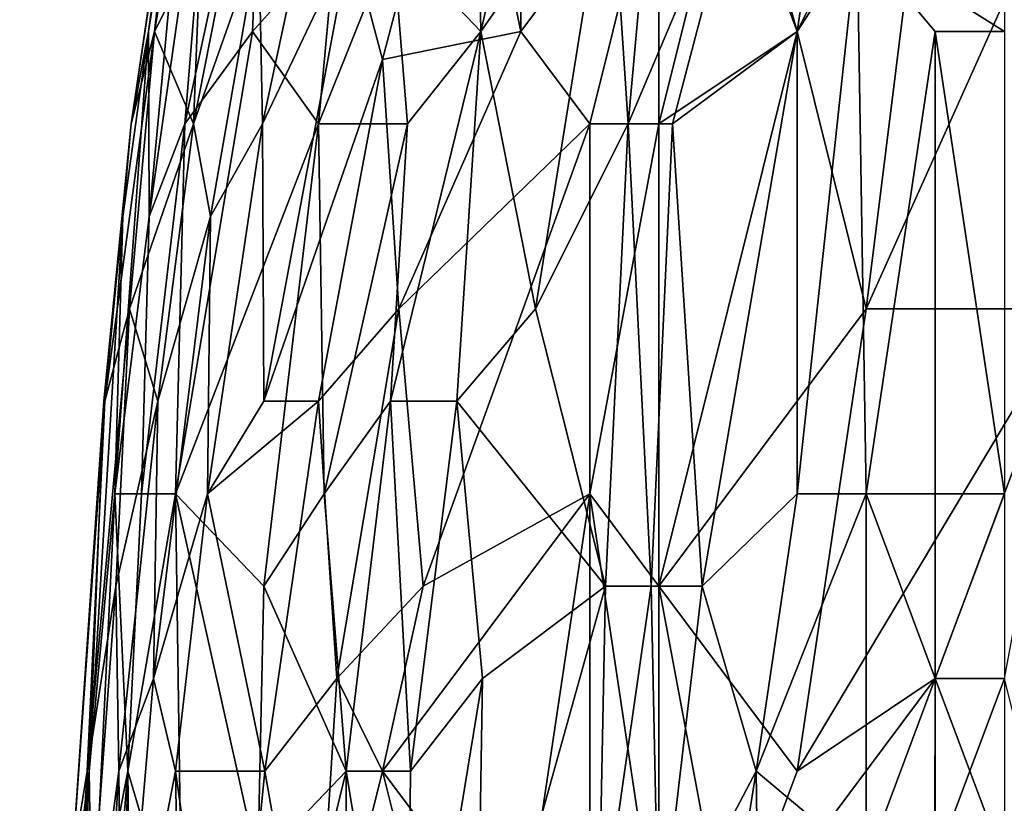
# Model space of a CAD drawing. Extents: x -0.3 to 0.3, y -0.266 to 0.266.
# Tile 95 of 256: x -0.225 to -0.206, y 0.112 to 0.127. Entities that reach past the tile are written whole.
import ezdxf

# ---------------------------------------------------------------- set-up
doc = ezdxf.new("R2010")
doc.units = 0

msp = doc.modelspace()

# ---------------------------------------------------------------- linework, layer by layer
for points in [[(-0.208435, 0.172716, 0.000882), (-0.160067, 0.126275, 0.501429), (-0.209462, 0.171566, 0.000778)], [(-0.208435, 0.172716, 0.000882), (-0.159096, 0.127268, 0.501468), (-0.160067, 0.126275, 0.501429)], [(-0.213696, 0.167333, 0.000778), (-0.209462, 0.171566, 0.000778), (-0.160067, 0.126275, 0.501429)], [(-0.213696, 0.167333, 0.000778), (-0.169716, 0.117343, 0.501618), (-0.214846, 0.166305, 0.000882)], [(-0.213696, 0.167333, 0.000778), (-0.16869, 0.118288, 0.501583), (-0.169716, 0.117343, 0.501618)], [(-0.213696, 0.167333, 0.000778), (-0.160067, 0.126275, 0.501429), (-0.16869, 0.118288, 0.501583)], [(-0.214846, 0.166305, 0.000882), (-0.17076, 0.116455, 0.501717), (-0.216095, 0.165416, 0.00119)], [(-0.214846, 0.166305, 0.000882), (-0.169716, 0.117343, 0.501618), (-0.17076, 0.116455, 0.501717)], [(-0.228647, 0.16534, 0.010433), (-0.183198, 0.11464, 0.506917), (-0.229688, 0.16622, 0.012)], [(-0.213729, 0.144307, 0.575792), (-0.229688, 0.16622, 0.012), (-0.183198, 0.11464, 0.506917)], [(-0.216095, 0.165416, 0.00119), (-0.171809, 0.115658, 0.501883), (-0.217434, 0.164672, 0.001701)], [(-0.216095, 0.165416, 0.00119), (-0.17076, 0.116455, 0.501717), (-0.171809, 0.115658, 0.501883)], [(-0.227477, 0.16462, 0.008894), (-0.182057, 0.114015, 0.50612), (-0.228647, 0.16534, 0.010433)], [(-0.228647, 0.16534, 0.010433), (-0.182057, 0.114015, 0.50612), (-0.183198, 0.11464, 0.506917)], [(-0.226201, 0.164073, 0.007408), (-0.180802, 0.113755, 0.505409), (-0.227477, 0.16462, 0.008894)], [(-0.227477, 0.16462, 0.008894), (-0.180802, 0.113755, 0.505409), (-0.182057, 0.114015, 0.50612)], [(-0.217434, 0.164672, 0.001701), (-0.172877, 0.114971, 0.50212), (-0.219435, 0.163968, 0.002352)], [(-0.217434, 0.164672, 0.001701), (-0.171809, 0.115658, 0.501883), (-0.172877, 0.114971, 0.50212)], [(-0.224839, 0.163707, 0.006), (-0.179482, 0.113668, 0.504735), (-0.226201, 0.164073, 0.007408)], [(-0.226201, 0.164073, 0.007408), (-0.179482, 0.113668, 0.504735), (-0.180802, 0.113755, 0.505409)], [(-0.219435, 0.163968, 0.002352), (-0.174055, 0.114471, 0.502475), (-0.220477, 0.163749, 0.00248)], [(-0.219435, 0.163968, 0.002352), (-0.172877, 0.114971, 0.50212), (-0.174055, 0.114471, 0.502475)], [(-0.223414, 0.16353, 0.004695), (-0.178126, 0.113719, 0.504099), (-0.224839, 0.163707, 0.006)], [(-0.224839, 0.163707, 0.006), (-0.178126, 0.113719, 0.504099), (-0.179482, 0.113668, 0.504735)], [(-0.220477, 0.163749, 0.00248), (-0.175366, 0.11413, 0.502951), (-0.221952, 0.163544, 0.003515)], [(-0.220477, 0.163749, 0.00248), (-0.174055, 0.114471, 0.502475), (-0.175366, 0.11413, 0.502951)], [(-0.221952, 0.163544, 0.003515), (-0.176744, 0.113879, 0.503501), (-0.223414, 0.16353, 0.004695)], [(-0.223414, 0.16353, 0.004695), (-0.176744, 0.113879, 0.503501), (-0.178126, 0.113719, 0.504099)], [(-0.221952, 0.163544, 0.003515), (-0.175366, 0.11413, 0.502951), (-0.176744, 0.113879, 0.503501)], [(-0.208108, 0.138327, 0.609454), (-0.213729, 0.144307, 0.575792), (-0.183198, 0.11464, 0.506917)], [(-0.191236, 0.120898, 0.661847), (-0.20055, 0.130462, 0.638303), (-0.208108, 0.138327, 0.609454)], [(-0.191236, 0.120898, 0.661847), (-0.208108, 0.138327, 0.609454), (-0.183198, 0.11464, 0.506917)], [(-0.208738, 0.135663, 0.763527), (-0.211381, 0.130356, 0.763104), (-0.210059, 0.126818, 0.764666)], [(-0.208738, 0.135663, 0.763527), (-0.210059, 0.126818, 0.764666), (-0.207417, 0.132125, 0.765112)], [(-0.22174, 0.132125, 0.742335), (-0.222797, 0.125049, 0.745225), (-0.221755, 0.132125, 0.745225)], [(-0.222469, 0.126818, 0.742335), (-0.222797, 0.125049, 0.745225), (-0.22174, 0.132125, 0.742335)], [(-0.222797, 0.125049, 0.745225), (-0.222351, 0.126818, 0.748116), (-0.221755, 0.132125, 0.745225)], [(-0.222469, 0.126818, 0.742335), (-0.22174, 0.132125, 0.742335), (-0.221622, 0.132125, 0.740889)], [(-0.222469, 0.126818, 0.742335), (-0.221622, 0.132125, 0.740889), (-0.222453, 0.12328, 0.739444)], [(-0.221622, 0.132125, 0.740889), (-0.221193, 0.132125, 0.737998), (-0.222453, 0.12328, 0.739444)], [(-0.221768, 0.125049, 0.736553), (-0.222453, 0.12328, 0.739444), (-0.221193, 0.132125, 0.737998)], [(-0.221443, 0.132125, 0.748116), (-0.221755, 0.132125, 0.745225), (-0.222351, 0.126818, 0.748116)], [(-0.222351, 0.126818, 0.748116), (-0.221463, 0.128587, 0.751007), (-0.221443, 0.132125, 0.748116)], [(-0.221193, 0.132125, 0.737998), (-0.220253, 0.132125, 0.733662), (-0.221768, 0.125049, 0.736553)], [(-0.220253, 0.132125, 0.733662), (-0.220477, 0.126818, 0.732217), (-0.221768, 0.125049, 0.736553)], [(-0.221603, 0.125049, 0.752452), (-0.22021, 0.132125, 0.752452), (-0.221463, 0.128587, 0.751007)], [(-0.221603, 0.125049, 0.752452), (-0.220354, 0.128587, 0.753898), (-0.22021, 0.132125, 0.752452)], [(-0.218891, 0.128587, 0.727881), (-0.220477, 0.126818, 0.732217), (-0.220253, 0.132125, 0.733662)], [(-0.216455, 0.132125, 0.758234), (-0.2186, 0.128587, 0.756789), (-0.217988, 0.126278, 0.758234)], [(-0.216455, 0.132125, 0.758234), (-0.217988, 0.126278, 0.758234), (-0.215345, 0.126818, 0.760843)], [(-0.217801, 0.128587, 0.72499), (-0.216207, 0.132125, 0.722099), (-0.21611, 0.126818, 0.720654)], [(-0.215345, 0.126818, 0.760843), (-0.215345, 0.132125, 0.759404), (-0.216455, 0.132125, 0.758234)], [(-0.216207, 0.132125, 0.722099), (-0.214889, 0.132125, 0.719208), (-0.21611, 0.126818, 0.720654)], [(-0.213642, 0.130356, 0.716318), (-0.21611, 0.126818, 0.720654), (-0.214889, 0.132125, 0.719208)], [(-0.212702, 0.130356, 0.762214), (-0.215345, 0.132125, 0.759404), (-0.215345, 0.126818, 0.760843)], [(-0.213288, 0.125049, 0.714872), (-0.213642, 0.130356, 0.716318), (-0.212653, 0.132125, 0.714872)], [(-0.213288, 0.125049, 0.714872), (-0.212653, 0.132125, 0.714872), (-0.211044, 0.130356, 0.711981)], [(-0.208738, 0.121511, 0.766227), (-0.207417, 0.132125, 0.765112), (-0.210059, 0.126818, 0.764666)], [(-0.208738, 0.121511, 0.766227), (-0.204774, 0.130356, 0.766681), (-0.207417, 0.132125, 0.765112)], [(-0.220284, 0.125049, 0.755343), (-0.21915, 0.130356, 0.755343), (-0.220354, 0.128587, 0.753898)], [(-0.21915, 0.130356, 0.755343), (-0.220284, 0.125049, 0.755343), (-0.2186, 0.128587, 0.756789)], [(-0.213642, 0.130356, 0.716318), (-0.215066, 0.121511, 0.717763), (-0.21611, 0.126818, 0.720654)], [(-0.212702, 0.130356, 0.762214), (-0.215345, 0.126818, 0.760843), (-0.214024, 0.125049, 0.762323)], [(-0.213288, 0.125049, 0.714872), (-0.215066, 0.121511, 0.717763), (-0.213642, 0.130356, 0.716318)], [(-0.212702, 0.130356, 0.762214), (-0.214024, 0.125049, 0.762323), (-0.212702, 0.125049, 0.763301)], [(-0.212442, 0.125049, 0.713427), (-0.213288, 0.125049, 0.714872), (-0.211044, 0.130356, 0.711981)], [(-0.212702, 0.125049, 0.763301), (-0.210059, 0.126818, 0.764666), (-0.211381, 0.130356, 0.763104)], [(-0.211381, 0.130356, 0.763104), (-0.212702, 0.130356, 0.762214), (-0.212702, 0.125049, 0.763301)], [(-0.210059, 0.126818, 0.71028), (-0.212442, 0.125049, 0.713427), (-0.211044, 0.130356, 0.711981)], [(-0.211044, 0.130356, 0.711981), (-0.20891, 0.128587, 0.709091), (-0.210059, 0.126818, 0.71028)], [(-0.206095, 0.126818, 0.706451), (-0.20891, 0.128587, 0.709091), (-0.206095, 0.130356, 0.706609)], [(-0.204774, 0.130356, 0.766681), (-0.208738, 0.121511, 0.766227), (-0.204774, 0.121511, 0.767934)], [(-0.221603, 0.125049, 0.752452), (-0.221463, 0.128587, 0.751007), (-0.222351, 0.126818, 0.748116)], [(-0.221277, 0.12328, 0.753898), (-0.220354, 0.128587, 0.753898), (-0.221603, 0.125049, 0.752452)], [(-0.221277, 0.12328, 0.753898), (-0.220284, 0.125049, 0.755343), (-0.220354, 0.128587, 0.753898)], [(-0.220477, 0.126818, 0.732217), (-0.218891, 0.128587, 0.727881), (-0.219216, 0.125049, 0.727881)], [(-0.220262, 0.119742, 0.756789), (-0.2186, 0.128587, 0.756789), (-0.220284, 0.125049, 0.755343)], [(-0.220262, 0.119742, 0.756789), (-0.217988, 0.126278, 0.758234), (-0.2186, 0.128587, 0.756789)], [(-0.218891, 0.128587, 0.727881), (-0.217801, 0.128587, 0.72499), (-0.219216, 0.125049, 0.727881)], [(-0.219216, 0.125049, 0.727881), (-0.217801, 0.128587, 0.72499), (-0.217515, 0.125049, 0.723545)], [(-0.217801, 0.128587, 0.72499), (-0.21611, 0.126818, 0.720654), (-0.217515, 0.125049, 0.723545)], [(-0.210059, 0.117973, 0.709729), (-0.210059, 0.126818, 0.71028), (-0.20891, 0.128587, 0.709091)], [(-0.20891, 0.128587, 0.709091), (-0.208738, 0.117973, 0.708381), (-0.210059, 0.117973, 0.709729)], [(-0.207417, 0.126818, 0.707499), (-0.20891, 0.128587, 0.709091), (-0.206095, 0.126818, 0.706451)], [(-0.208738, 0.117973, 0.708381), (-0.20891, 0.128587, 0.709091), (-0.207417, 0.126818, 0.707499)], [(-0.223303, 0.119742, 0.746671), (-0.222828, 0.121511, 0.749562), (-0.222351, 0.126818, 0.748116)], [(-0.222797, 0.125049, 0.745225), (-0.223303, 0.119742, 0.746671), (-0.222351, 0.126818, 0.748116)], [(-0.223112, 0.117973, 0.740889), (-0.222957, 0.12328, 0.74378), (-0.222469, 0.126818, 0.742335)], [(-0.222453, 0.12328, 0.739444), (-0.223112, 0.117973, 0.740889), (-0.222469, 0.126818, 0.742335)], [(-0.222469, 0.126818, 0.742335), (-0.222957, 0.12328, 0.74378), (-0.222797, 0.125049, 0.745225)], [(-0.222828, 0.121511, 0.749562), (-0.221603, 0.125049, 0.752452), (-0.222351, 0.126818, 0.748116)], [(-0.220477, 0.126818, 0.732217), (-0.221952, 0.117973, 0.735151), (-0.221768, 0.125049, 0.736553)], [(-0.221952, 0.117973, 0.735151), (-0.220477, 0.126818, 0.732217), (-0.219216, 0.125049, 0.727881)], [(-0.217988, 0.126278, 0.758234), (-0.217676, 0.121511, 0.759679), (-0.215345, 0.126818, 0.760843)], [(-0.217515, 0.125049, 0.723545), (-0.21611, 0.126818, 0.720654), (-0.217834, 0.119742, 0.723545)], [(-0.21611, 0.126818, 0.720654), (-0.216566, 0.119742, 0.720654), (-0.217834, 0.119742, 0.723545)], [(-0.215345, 0.126818, 0.760843), (-0.217676, 0.121511, 0.759679), (-0.214024, 0.125049, 0.762323)], [(-0.21611, 0.126818, 0.720654), (-0.215066, 0.121511, 0.717763), (-0.216566, 0.119742, 0.720654)], [(-0.212702, 0.116204, 0.76475), (-0.208738, 0.121511, 0.766227), (-0.210059, 0.126818, 0.764666)], [(-0.210059, 0.126818, 0.764666), (-0.212702, 0.125049, 0.763301), (-0.212702, 0.116204, 0.76475)], [(-0.211876, 0.116204, 0.711981), (-0.212442, 0.125049, 0.713427), (-0.210059, 0.126818, 0.71028)], [(-0.210059, 0.117973, 0.709729), (-0.211876, 0.116204, 0.711981), (-0.210059, 0.126818, 0.71028)], [(-0.207417, 0.117973, 0.707278), (-0.208738, 0.117973, 0.708381), (-0.207417, 0.126818, 0.707499)], [(-0.206095, 0.117973, 0.706388), (-0.207417, 0.126818, 0.707499), (-0.206095, 0.126818, 0.706451)], [(-0.207417, 0.117973, 0.707278), (-0.207417, 0.126818, 0.707499), (-0.206095, 0.117973, 0.706388)], [(-0.219215, 0.119742, 0.758234), (-0.217988, 0.126278, 0.758234), (-0.220262, 0.119742, 0.756789)], [(-0.217988, 0.126278, 0.758234), (-0.219215, 0.119742, 0.758234), (-0.217676, 0.121511, 0.759679)], [(-0.22332, 0.119742, 0.745225), (-0.223303, 0.119742, 0.746671), (-0.222797, 0.125049, 0.745225)], [(-0.222957, 0.12328, 0.74378), (-0.22332, 0.119742, 0.745225), (-0.222797, 0.125049, 0.745225)], [(-0.222288, 0.119742, 0.752452), (-0.221603, 0.125049, 0.752452), (-0.222828, 0.121511, 0.749562)], [(-0.221768, 0.125049, 0.736553), (-0.222601, 0.117973, 0.737998), (-0.222453, 0.12328, 0.739444)], [(-0.221768, 0.125049, 0.736553), (-0.221952, 0.117973, 0.735151), (-0.222601, 0.117973, 0.737998)], [(-0.221277, 0.12328, 0.753898), (-0.221603, 0.125049, 0.752452), (-0.222288, 0.119742, 0.752452)], [(-0.220263, 0.116204, 0.729326), (-0.221952, 0.117973, 0.735151), (-0.219216, 0.125049, 0.727881)], [(-0.220284, 0.125049, 0.755343), (-0.22134, 0.117973, 0.755343), (-0.220262, 0.119742, 0.756789)], [(-0.221277, 0.12328, 0.753898), (-0.22134, 0.117973, 0.755343), (-0.220284, 0.125049, 0.755343)], [(-0.219216, 0.125049, 0.727881), (-0.219105, 0.117973, 0.726435), (-0.220263, 0.116204, 0.729326)], [(-0.219216, 0.125049, 0.727881), (-0.217515, 0.125049, 0.723545), (-0.219105, 0.117973, 0.726435)], [(-0.217515, 0.125049, 0.723545), (-0.217834, 0.119742, 0.723545), (-0.219105, 0.117973, 0.726435)], [(-0.214024, 0.125049, 0.762323), (-0.217676, 0.121511, 0.759679), (-0.217215, 0.116204, 0.761125)], [(-0.217215, 0.116204, 0.761125), (-0.214024, 0.117973, 0.763554), (-0.214024, 0.125049, 0.762323)], [(-0.213727, 0.116204, 0.714872), (-0.215066, 0.121511, 0.717763), (-0.213288, 0.125049, 0.714872)], [(-0.214024, 0.117973, 0.763554), (-0.212702, 0.125049, 0.763301), (-0.214024, 0.125049, 0.762323)], [(-0.214024, 0.117973, 0.763554), (-0.212702, 0.116204, 0.76475), (-0.212702, 0.125049, 0.763301)], [(-0.213288, 0.125049, 0.714872), (-0.21285, 0.116204, 0.713427), (-0.213727, 0.116204, 0.714872)], [(-0.212442, 0.125049, 0.713427), (-0.21285, 0.116204, 0.713427), (-0.213288, 0.125049, 0.714872)], [(-0.21285, 0.116204, 0.713427), (-0.212442, 0.125049, 0.713427), (-0.211876, 0.116204, 0.711981)], [(-0.223603, 0.112666, 0.742335), (-0.222957, 0.12328, 0.74378), (-0.223112, 0.117973, 0.740889)], [(-0.223603, 0.112666, 0.742335), (-0.22332, 0.119742, 0.745225), (-0.222957, 0.12328, 0.74378)], [(-0.222601, 0.117973, 0.737998), (-0.223112, 0.117973, 0.740889), (-0.222453, 0.12328, 0.739444)], [(-0.222369, 0.114435, 0.753898), (-0.22134, 0.117973, 0.755343), (-0.221277, 0.12328, 0.753898)], [(-0.222369, 0.114435, 0.753898), (-0.221277, 0.12328, 0.753898), (-0.222288, 0.119742, 0.752452)], [(-0.22364, 0.112666, 0.749562), (-0.222828, 0.121511, 0.749562), (-0.223303, 0.119742, 0.746671)], [(-0.22364, 0.112666, 0.749562), (-0.223088, 0.116204, 0.751007), (-0.222828, 0.121511, 0.749562)], [(-0.223088, 0.116204, 0.751007), (-0.222288, 0.119742, 0.752452), (-0.222828, 0.121511, 0.749562)], [(-0.219215, 0.119742, 0.758234), (-0.218863, 0.114435, 0.759679), (-0.217676, 0.121511, 0.759679)], [(-0.217676, 0.121511, 0.759679), (-0.218863, 0.114435, 0.759679), (-0.217215, 0.116204, 0.761125)], [(-0.215066, 0.121511, 0.717763), (-0.213727, 0.116204, 0.714872), (-0.216566, 0.119742, 0.720654)], [(-0.210059, 0.112666, 0.766742), (-0.208738, 0.121511, 0.766227), (-0.212702, 0.116204, 0.76475)], [(-0.210059, 0.112666, 0.766742), (-0.204774, 0.121511, 0.767934), (-0.208738, 0.121511, 0.766227)], [(-0.204774, 0.121511, 0.767934), (-0.210059, 0.112666, 0.766742), (-0.207417, 0.114435, 0.767744)], [(-0.206095, 0.114435, 0.768249), (-0.204774, 0.121511, 0.767934), (-0.207417, 0.114435, 0.767744)], [(-0.224048, 0.109128, 0.745225), (-0.223924, 0.110897, 0.748116), (-0.22332, 0.119742, 0.745225)], [(-0.223603, 0.112666, 0.742335), (-0.224048, 0.109128, 0.745225), (-0.22332, 0.119742, 0.745225)], [(-0.223924, 0.110897, 0.748116), (-0.22364, 0.112666, 0.749562), (-0.223303, 0.119742, 0.746671)], [(-0.22332, 0.119742, 0.745225), (-0.223924, 0.110897, 0.748116), (-0.223303, 0.119742, 0.746671)], [(-0.223088, 0.116204, 0.751007), (-0.223035, 0.112666, 0.752452), (-0.222288, 0.119742, 0.752452)], [(-0.223035, 0.112666, 0.752452), (-0.222369, 0.114435, 0.753898), (-0.222288, 0.119742, 0.752452)], [(-0.219215, 0.119742, 0.758234), (-0.220262, 0.119742, 0.756789), (-0.22134, 0.117973, 0.755343)], [(-0.220242, 0.112666, 0.758234), (-0.219215, 0.119742, 0.758234), (-0.22134, 0.117973, 0.755343)], [(-0.219215, 0.119742, 0.758234), (-0.220242, 0.112666, 0.758234), (-0.218863, 0.114435, 0.759679)], [(-0.219105, 0.117973, 0.726435), (-0.217834, 0.119742, 0.723545), (-0.218683, 0.112666, 0.72499)], [(-0.217456, 0.112666, 0.722099), (-0.218683, 0.112666, 0.72499), (-0.217834, 0.119742, 0.723545)], [(-0.217834, 0.119742, 0.723545), (-0.216566, 0.119742, 0.720654), (-0.217456, 0.112666, 0.722099)], [(-0.21608, 0.114435, 0.719208), (-0.217456, 0.112666, 0.722099), (-0.216566, 0.119742, 0.720654)], [(-0.216566, 0.119742, 0.720654), (-0.213727, 0.116204, 0.714872), (-0.21608, 0.114435, 0.719208)], [(-0.223544, 0.109128, 0.740889), (-0.223603, 0.112666, 0.742335), (-0.223112, 0.117973, 0.740889)], [(-0.223544, 0.109128, 0.740889), (-0.223112, 0.117973, 0.740889), (-0.222862, 0.112666, 0.737998)], [(-0.223112, 0.117973, 0.740889), (-0.222601, 0.117973, 0.737998), (-0.222862, 0.112666, 0.737998)], [(-0.221952, 0.117973, 0.735151), (-0.222862, 0.112666, 0.737998), (-0.222601, 0.117973, 0.737998)], [(-0.221823, 0.109128, 0.733662), (-0.222862, 0.112666, 0.737998), (-0.221952, 0.117973, 0.735151)], [(-0.221952, 0.112666, 0.75534), (-0.22134, 0.117973, 0.755343), (-0.222369, 0.114435, 0.753898)], [(-0.220377, 0.110897, 0.729326), (-0.221952, 0.117973, 0.735151), (-0.220263, 0.116204, 0.729326)], [(-0.220377, 0.110897, 0.729326), (-0.221823, 0.109128, 0.733662), (-0.221952, 0.117973, 0.735151)], [(-0.22134, 0.117973, 0.755343), (-0.221952, 0.112666, 0.75534), (-0.220242, 0.112666, 0.758234)], [(-0.220263, 0.116204, 0.729326), (-0.219105, 0.117973, 0.726435), (-0.218683, 0.112666, 0.72499)], [(-0.217215, 0.116204, 0.761125), (-0.217988, 0.112666, 0.760928), (-0.214024, 0.117973, 0.763554)], [(-0.214024, 0.117973, 0.763554), (-0.217988, 0.112666, 0.760928), (-0.215345, 0.109128, 0.763809)], [(-0.214024, 0.107359, 0.765006), (-0.214024, 0.117973, 0.763554), (-0.215345, 0.109128, 0.763809)], [(-0.212702, 0.109128, 0.765676), (-0.212702, 0.116204, 0.76475), (-0.214024, 0.117973, 0.763554)], [(-0.212702, 0.109128, 0.765676), (-0.214024, 0.117973, 0.763554), (-0.214024, 0.107359, 0.765006)], [(-0.210844, 0.112666, 0.710536), (-0.211876, 0.116204, 0.711981), (-0.210059, 0.117973, 0.709729)], [(-0.210059, 0.117973, 0.709729), (-0.208738, 0.117973, 0.708381), (-0.210844, 0.112666, 0.710536)], [(-0.208738, 0.117973, 0.708381), (-0.208738, 0.110897, 0.708404), (-0.210844, 0.112666, 0.710536)], [(-0.208738, 0.110897, 0.708404), (-0.208738, 0.117973, 0.708381), (-0.207417, 0.114435, 0.70731)], [(-0.208738, 0.117973, 0.708381), (-0.207417, 0.117973, 0.707278), (-0.207417, 0.114435, 0.70731)], [(-0.207417, 0.114435, 0.70731), (-0.207417, 0.117973, 0.707278), (-0.206095, 0.117973, 0.706388)], [(-0.206095, 0.110897, 0.706599), (-0.207417, 0.114435, 0.70731), (-0.206095, 0.117973, 0.706388)], [(-0.223035, 0.112666, 0.752452), (-0.223088, 0.116204, 0.751007), (-0.223738, 0.107359, 0.751007)], [(-0.223738, 0.107359, 0.751007), (-0.223088, 0.116204, 0.751007), (-0.22364, 0.112666, 0.749562)], [(-0.218683, 0.112666, 0.72499), (-0.220377, 0.110897, 0.729326), (-0.220263, 0.116204, 0.729326)], [(-0.217215, 0.116204, 0.761125), (-0.218863, 0.114435, 0.759679), (-0.217988, 0.112666, 0.760928)], [(-0.21619, 0.107359, 0.719208), (-0.21608, 0.114435, 0.719208), (-0.213727, 0.116204, 0.714872)], [(-0.213862, 0.109128, 0.714872), (-0.21619, 0.107359, 0.719208), (-0.213727, 0.116204, 0.714872)], [(-0.21285, 0.116204, 0.713427), (-0.213862, 0.109128, 0.714872), (-0.213727, 0.116204, 0.714872)], [(-0.212702, 0.109128, 0.713002), (-0.213862, 0.109128, 0.714872), (-0.21285, 0.116204, 0.713427)], [(-0.21285, 0.116204, 0.713427), (-0.211876, 0.116204, 0.711981), (-0.212702, 0.109128, 0.713002)], [(-0.211876, 0.116204, 0.711981), (-0.210844, 0.112666, 0.710536), (-0.212702, 0.109128, 0.713002)], [(-0.211381, 0.109128, 0.766451), (-0.210059, 0.112666, 0.766742), (-0.212702, 0.116204, 0.76475)], [(-0.212702, 0.109128, 0.765676), (-0.211381, 0.109128, 0.766451), (-0.212702, 0.116204, 0.76475)], [(-0.222974, 0.107359, 0.753898), (-0.222369, 0.114435, 0.753898), (-0.223035, 0.112666, 0.752452)], [(-0.221952, 0.112666, 0.75534), (-0.222369, 0.114435, 0.753898), (-0.222974, 0.107359, 0.753898)], [(-0.219309, 0.107359, 0.760221), (-0.218863, 0.114435, 0.759679), (-0.220242, 0.112666, 0.758234)], [(-0.219309, 0.107359, 0.760221), (-0.217988, 0.112666, 0.760928), (-0.218863, 0.114435, 0.759679)], [(-0.21608, 0.114435, 0.719208), (-0.217525, 0.10559, 0.722099), (-0.217456, 0.112666, 0.722099)], [(-0.21619, 0.107359, 0.719208), (-0.217525, 0.10559, 0.722099), (-0.21608, 0.114435, 0.719208)], [(-0.207417, 0.114435, 0.767744), (-0.211381, 0.109128, 0.766451), (-0.207417, 0.110897, 0.768108)], [(-0.210059, 0.112666, 0.766742), (-0.211381, 0.109128, 0.766451), (-0.207417, 0.114435, 0.767744)], [(-0.207417, 0.114435, 0.70731), (-0.207439, 0.10559, 0.707645), (-0.208738, 0.110897, 0.708404)], [(-0.207439, 0.10559, 0.707645), (-0.207417, 0.114435, 0.70731), (-0.206095, 0.110897, 0.706599)], [(-0.206095, 0.114435, 0.768249), (-0.207417, 0.110897, 0.768108), (-0.204774, 0.109128, 0.769143)], [(-0.207417, 0.110897, 0.768108), (-0.206095, 0.114435, 0.768249), (-0.207417, 0.114435, 0.767744)], [(-0.224082, 0.10559, 0.749562), (-0.223738, 0.107359, 0.751007), (-0.22364, 0.112666, 0.749562)], [(-0.223924, 0.110897, 0.748116), (-0.224082, 0.10559, 0.749562), (-0.22364, 0.112666, 0.749562)], [(-0.223999, 0.102052, 0.742335), (-0.224048, 0.109128, 0.745225), (-0.223603, 0.112666, 0.742335)], [(-0.223544, 0.109128, 0.740889), (-0.223999, 0.102052, 0.742335), (-0.223603, 0.112666, 0.742335)], [(-0.222862, 0.112666, 0.737998), (-0.223739, 0.102052, 0.740889), (-0.223544, 0.109128, 0.740889)], [(-0.223086, 0.103821, 0.737998), (-0.223739, 0.102052, 0.740889), (-0.222862, 0.112666, 0.737998)], [(-0.223688, 0.102052, 0.752452), (-0.223035, 0.112666, 0.752452), (-0.223738, 0.107359, 0.751007)], [(-0.223688, 0.102052, 0.752452), (-0.222974, 0.107359, 0.753898), (-0.223035, 0.112666, 0.752452)], [(-0.222737, 0.102052, 0.736553), (-0.223086, 0.103821, 0.737998), (-0.222862, 0.112666, 0.737998)], [(-0.221952, 0.112666, 0.75534), (-0.222974, 0.107359, 0.753898), (-0.221822, 0.10559, 0.756789)], [(-0.222737, 0.102052, 0.736553), (-0.222862, 0.112666, 0.737998), (-0.221823, 0.109128, 0.733662)], [(-0.220941, 0.10559, 0.758234), (-0.220242, 0.112666, 0.758234), (-0.221952, 0.112666, 0.75534)], [(-0.220941, 0.10559, 0.758234), (-0.221952, 0.112666, 0.75534), (-0.221822, 0.10559, 0.756789)], [(-0.220941, 0.10559, 0.758234), (-0.219309, 0.107359, 0.760221), (-0.220242, 0.112666, 0.758234)], [(-0.218683, 0.112666, 0.72499), (-0.220408, 0.10559, 0.729326), (-0.220377, 0.110897, 0.729326)], [(-0.218683, 0.112666, 0.72499), (-0.218728, 0.094976, 0.72499), (-0.220408, 0.10559, 0.729326)], [(-0.217988, 0.112666, 0.760928), (-0.219309, 0.107359, 0.760221), (-0.216666, 0.107359, 0.762901)], [(-0.217525, 0.10559, 0.722099), (-0.218728, 0.094976, 0.72499), (-0.218683, 0.112666, 0.72499)], [(-0.217525, 0.10559, 0.722099), (-0.218683, 0.112666, 0.72499), (-0.217456, 0.112666, 0.722099)], [(-0.217988, 0.112666, 0.760928), (-0.216666, 0.107359, 0.762901), (-0.215345, 0.109128, 0.763809)], [(-0.210844, 0.112666, 0.710536), (-0.211975, 0.10559, 0.711981), (-0.212702, 0.109128, 0.713002)], [(-0.211975, 0.10559, 0.711981), (-0.210844, 0.112666, 0.710536), (-0.210679, 0.100283, 0.710536)], [(-0.210679, 0.100283, 0.710536), (-0.210844, 0.112666, 0.710536), (-0.208738, 0.110897, 0.708404)]]:
    msp.add_3dface(points)

doc.saveas('drawing.dxf')
